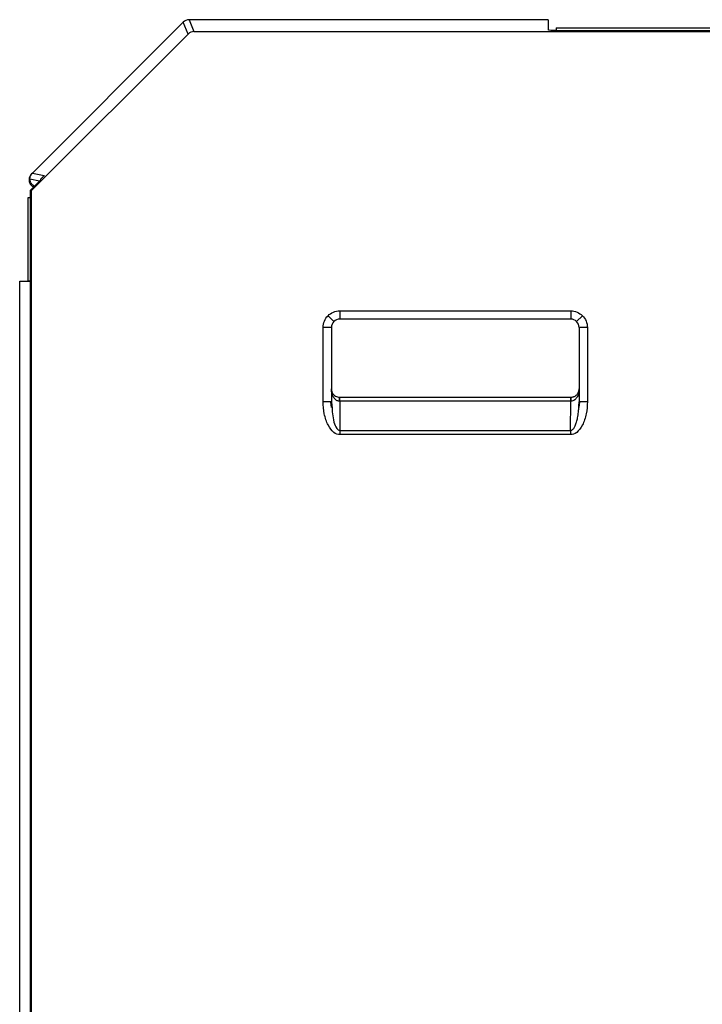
# Model space of a CAD drawing. Header units: millimetres. Extents: x 0 to 420, y 0 to 297.
# Tile 16 of 87: x 60 to 69, y 167 to 179. Entities that reach past the tile are written whole.
import ezdxf

# ---------------------------------------------------------------- set-up
doc = ezdxf.new("R2010")
doc.units = ezdxf.units.MM
doc.linetypes.add('SLD-Solido', pattern=[0])

msp = doc.modelspace()

# ---------------------------------------------------------------- linework, layer by layer
at = {"color": 7, "linetype": 'SLD-Solido', "lineweight": 25}
for p, q in [((62.3742, 179.1276), (60.5565, 177.3098)), ((62.4335, 178.9844), (62.3742, 179.1276)), ((62.4449, 179.1568), (62.5042, 179.0137)), ((66.7697, 179.1568), (62.4449, 179.1568)), ((66.7697, 179.1568), (66.7763, 179.1568)), ((66.7774, 179.0311), (66.7763, 179.1568)), ((62.5042, 179.0137), (95.8028, 179.0137)), ((66.8685, 179.0568), (66.8685, 179.0277)), ((66.8685, 179.0568), (95.3685, 179.0568)), ((66.8774, 179.0276), (95.3795, 179.0276)), ((62.4335, 178.9844), (60.5466, 177.0975)), ((60.5272, 177.2392), (60.6436, 177.2142)), ((60.5565, 177.3098), (60.5457, 177.2991)), ((60.5565, 177.3098), (60.6987, 177.2793)), ((60.6535, 177.2321), (60.6535, 177.2241)), ((60.6535, 177.2241), (60.5327, 177.1033)), ((60.5685, 177.1407), (60.5695, 177.1401)), ((60.5035, 177.0118), (60.5035, 176.0118)), ((60.5327, 177.0118), (60.5035, 177.0118)), ((60.5327, 126.6558), (60.5327, 177.1033)), ((60.5466, 177.0975), (60.5327, 177.1033)), ((60.5466, 126.2575), (60.5466, 177.0975)), ((60.4035, 126.6568), (60.4035, 176.0068)), ((60.4035, 176.0068), (60.5327, 176.0068)), ((60.5035, 176.0118), (60.5327, 176.0118)), ((64.1199, 175.5904), (64.1906, 175.5197)), ((64.2613, 175.649), (64.2613, 175.549)), ((64.2613, 175.649), (67.0456, 175.649)), ((67.0456, 175.649), (67.0456, 175.549)), ((67.187, 175.5904), (67.1163, 175.5197)), ((64.1613, 175.449), (64.0613, 175.449)), ((64.0613, 174.5544), (64.0613, 175.449)), ((64.1613, 175.449), (64.1613, 174.5544)), ((67.0456, 175.549), (64.2613, 175.549)), ((67.2456, 175.449), (67.1456, 175.449)), ((67.1456, 175.449), (67.1456, 175.449)), ((67.1456, 175.449), (67.1456, 174.5544)), ((67.2456, 175.449), (67.2456, 174.5544)), ((64.1613, 174.5544), (64.0613, 174.5544)), ((64.1635, 174.4856), (64.1544, 174.5544)), ((64.1613, 174.5544), (64.1669, 174.5093)), ((64.261, 174.5593), (64.261, 174.6085)), ((64.261, 174.6085), (67.0459, 174.6085)), ((64.261, 174.5593), (64.2628, 174.2081)), ((67.0459, 174.5593), (64.261, 174.5593)), ((67.0441, 174.2081), (67.0459, 174.5593)), ((67.0459, 174.5593), (67.0459, 174.6085)), ((67.1525, 174.5544), (67.1434, 174.4856)), ((67.1525, 174.5544), (67.1456, 174.5544)), ((67.2456, 174.5544), (67.1525, 174.5544)), ((64.2628, 174.2081), (64.2628, 174.1574)), ((64.2628, 174.2081), (67.0441, 174.2081)), ((67.0441, 174.1574), (64.2628, 174.1574)), ((67.0441, 174.2081), (67.0441, 174.1574))]:
    msp.add_line(p, q, dxfattribs=at)
for centre, start, end in [((63.2414, 174.5682), 359.49891, 2.26845), ((68.0655, 174.5682), 177.73155, 180.50109)]:
    msp.add_arc(centre, 1.0189, start, end, dxfattribs=at)
for points in [[(62.4449, 179.1568), (62.4194, 179.1568), (62.3922, 179.1456), (62.3742, 179.1276)], [(62.5042, 179.0137), (62.4787, 179.0137), (62.4515, 179.0024), (62.4335, 178.9844)], [(60.5457, 177.2991), (60.5277, 177.2811), (60.5165, 177.2539), (60.5165, 177.2284)], [(60.5272, 177.2392), (60.5272, 177.2647), (60.5384, 177.2918), (60.5565, 177.3098)], [(64.1906, 175.5197), (64.1721, 175.5012), (64.1613, 175.4752), (64.1613, 175.449)], [(64.2613, 175.549), (64.2351, 175.549), (64.2091, 175.5382), (64.1906, 175.5197)], [(67.1163, 175.5197), (67.0978, 175.5382), (67.0718, 175.549), (67.0456, 175.549)], [(67.1456, 175.449), (67.1456, 175.4752), (67.1348, 175.5012), (67.1163, 175.5197)], [(64.2595, 174.6085), (64.26, 174.6085), (64.2605, 174.6085), (64.261, 174.6085)], [(64.261, 174.5593), (64.2608, 174.5593), (64.2605, 174.5593), (64.2603, 174.5593)], [(67.0459, 174.6085), (67.0464, 174.6085), (67.0469, 174.6085), (67.0474, 174.6085)], [(67.0467, 174.5593), (67.0464, 174.5593), (67.0462, 174.5593), (67.0459, 174.5593)]]:
    msp.add_open_spline(points, degree=3, dxfattribs=at)
for points, knots in [([(66.8774, 179.0276), (66.8538, 179.0276), (66.8262, 179.0279), (66.7872, 179.0293), (66.7774, 179.0303), (66.7774, 179.0311)], [0, 0, 0, 0, 0.5, 0.5, 1, 1, 1, 1]), ([(60.5165, 177.2284), (60.5183, 177.2144), (60.5221, 177.1852), (60.5445, 177.1543), (60.5637, 177.1448), (60.5693, 177.142)], [0, 0, 0, 0, 0.3969573, 0.826126, 1, 1, 1, 1]), ([(60.5812, 177.1518), (60.5699, 177.1589), (60.5485, 177.1725), (60.5306, 177.2055), (60.5283, 177.2282), (60.5272, 177.2392)], [0, 0, 0, 0, 0.3662397, 0.695509, 1, 1, 1, 1]), ([(60.6987, 177.2793), (60.6915, 177.2717), (60.6805, 177.2602), (60.6653, 177.2443), (60.6573, 177.236), (60.6535, 177.2321)], [0, 0, 0, 0, 0.49959393, 0.76373039, 1, 1, 1, 1]), ([(64.0613, 175.449), (64.0613, 175.4745), (64.0664, 175.501), (64.0867, 175.55), (64.1019, 175.5724), (64.1199, 175.5904)], [0, 0, 0, 0, 0.5, 0.5, 1, 1, 1, 1]), ([(64.1199, 175.5904), (64.1379, 175.6085), (64.1603, 175.6236), (64.2093, 175.6439), (64.2358, 175.649), (64.2613, 175.649)], [0, 0, 0, 0, 0.5, 0.5, 1, 1, 1, 1]), ([(67.0456, 175.649), (67.0711, 175.649), (67.0977, 175.6439), (67.1467, 175.6236), (67.169, 175.6085), (67.187, 175.5904)], [0, 0, 0, 0, 0.5, 0.5, 1, 1, 1, 1]), ([(67.187, 175.5904), (67.2051, 175.5724), (67.2202, 175.55), (67.2405, 175.501), (67.2456, 175.4745), (67.2456, 175.449)], [0, 0, 0, 0, 0.5, 0.5, 1, 1, 1, 1]), ([(64.2603, 174.5593), (64.2552, 174.5596), (64.2449, 174.5603), (64.2297, 174.566), (64.2151, 174.5749), (64.2013, 174.5875), (64.1881, 174.6045), (64.1761, 174.6269), (64.1675, 174.6518), (64.1617, 174.68), (64.1609, 174.6986), (64.1605, 174.7095)], [0, 0, 0, 0, 0.0751801, 0.1544054, 0.2396796, 0.3326156, 0.4344632, 0.56375, 0.7166833, 0.8336964, 1, 1, 1, 1]), ([(64.1605, 174.7095), (64.1609, 174.7022), (64.1615, 174.6896), (64.1672, 174.6707), (64.1756, 174.6539), (64.1895, 174.6364), (64.2083, 174.6216), (64.233, 174.6106), (64.251, 174.6092), (64.2595, 174.6085)], [0, 0, 0, 0, 0.1664717, 0.2836713, 0.4367419, 0.5662447, 0.7308166, 0.8728988, 1, 1, 1, 1]), ([(67.1464, 174.7095), (67.146, 174.6986), (67.1453, 174.68), (67.1394, 174.6518), (67.1309, 174.6269), (67.1169, 174.6008), (67.098, 174.5788), (67.0732, 174.5625), (67.0552, 174.5603), (67.0467, 174.5593)], [0, 0, 0, 0, 0.1664717, 0.2836713, 0.4367419, 0.5662447, 0.7308166, 0.8728988, 1, 1, 1, 1]), ([(67.0474, 174.6085), (67.0525, 174.6087), (67.0628, 174.6092), (67.0779, 174.6129), (67.0925, 174.619), (67.1063, 174.6275), (67.1194, 174.6389), (67.1313, 174.6539), (67.1397, 174.6707), (67.1454, 174.6896), (67.146, 174.7022), (67.1464, 174.7095)], [0, 0, 0, 0, 0.0751801, 0.1544054, 0.2396796, 0.3326156, 0.4344632, 0.56375, 0.7166833, 0.8336964, 1, 1, 1, 1]), ([(64.2628, 174.1574), (64.2392, 174.1574), (64.2136, 174.1659), (64.164, 174.2046), (64.1401, 174.235), (64.1007, 174.3126), (64.0853, 174.3597), (64.0656, 174.4574), (64.0613, 174.5078), (64.0613, 174.5544)], [0, 0, 0, 0, 0.25, 0.25, 0.5, 0.5, 0.75, 0.75, 1, 1, 1, 1]), ([(64.1669, 174.5093), (64.1703, 174.4422), (64.1753, 174.3471), (64.2116, 174.2472), (64.2391, 174.2165), (64.253, 174.2091), (64.2597, 174.2084), (64.2628, 174.2081)], [0, 0, 0, 0, 0.6087151, 0.86383, 0.9412058, 0.9720463, 1, 1, 1, 1]), ([(67.0441, 174.2081), (67.0473, 174.2084), (67.054, 174.2091), (67.0636, 174.2143), (67.0729, 174.2221), (67.0862, 174.2383), (67.1017, 174.2677), (67.1168, 174.3112), (67.1297, 174.3658), (67.1382, 174.4223), (67.1442, 174.4867), (67.1451, 174.5291), (67.1456, 174.5544)], [0, 0, 0, 0, 0.0244963, 0.051527, 0.0828516, 0.1196182, 0.2158423, 0.3439643, 0.4851034, 0.6616692, 0.7989487, 1, 1, 1, 1]), ([(67.2456, 174.5544), (67.2456, 174.5078), (67.2413, 174.4574), (67.2216, 174.3597), (67.2062, 174.3126), (67.1668, 174.235), (67.1429, 174.2046), (67.0933, 174.1659), (67.0678, 174.1574), (67.0441, 174.1574)], [0, 0, 0, 0, 0.25, 0.25, 0.5, 0.5, 0.75, 0.75, 1, 1, 1, 1])]:
    msp.add_open_spline(points, degree=3, knots=knots, dxfattribs=at)

doc.saveas('drawing.dxf')
